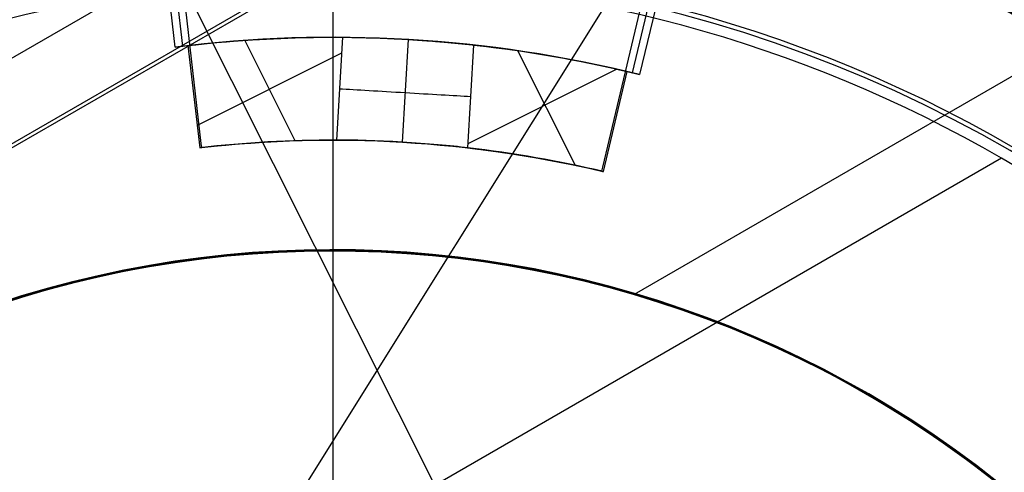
# Model space of a CAD drawing. Extents: x 16051 to 17254, y -2088 to -1046.
# Tile 21 of 62: x 16647 to 16663, y -1691 to -1683. Entities that reach past the tile are written whole.
import ezdxf

# ---------------------------------------------------------------- set-up
doc = ezdxf.new("R2010")
doc.units = 0
doc.layers.get('0').update_dxf_attribs({"linetype": 'CONTINUOUS'})
doc.layers.add('COLOR', color=7, linetype='CONTINUOUS')
doc.layers.add('LUZ', color=7, linetype='CONTINUOUS')

msp = doc.modelspace()

# ---------------------------------------------------------------- linework, layer by layer
for p, q in [((16671.34880936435, -1669.549117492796, 51.12500292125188), (16611.39754401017, -1704.161996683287, 51.12500292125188)), ((16672.00356566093, -1670.626914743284, 199.6250029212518), (16612.00356566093, -1705.267930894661, 199.6250029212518)), ((16671.94078467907, -1670.735654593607, 200.6250029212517), (16612.12912762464, -1705.267930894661, 200.6250029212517)), ((16664.49197248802, -1683.637375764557, 108.2592404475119), (16657.1280366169, -1687.88894612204, 108.2592404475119)), ((16663.37653208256, -1685.56937521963, 144.2250029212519), (16652.1978222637, -1692.023406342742, 144.2250029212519))]:
    msp.add_line(p, q)
at = {"extrusion": (0.1124755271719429, 0.1948133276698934, 0.9743700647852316)}
msp.add_lwpolyline([(-15309.47030365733, -6720.994009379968), (-15309.98085325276, -6720.685040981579), (-15310.48939906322, -6720.371376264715), (-15310.99588066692, -6720.053034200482), (-15311.50023783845, -6719.730034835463), (-15312.00241057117, -6719.402399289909), (-15312.50233909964, -6719.070149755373), (-15312.99996392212, -6718.733309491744), (-15313.49522582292, -6718.391902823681), (-15313.98806589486, -6718.045955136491), (-15314.47842556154, -6717.695492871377), (-15314.96624659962, -6717.340543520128), (-15315.45147116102, -6716.981135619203), (-15315.93404179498, -6716.617298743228), (-15316.41390147, -6716.24906349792), (-15316.89099359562, -6715.876461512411), (-15317.36526204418, -6715.499525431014), (-15317.83665117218, -6715.118288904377), (-15318.30510584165, -6714.732786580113), (-15318.7705714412, -6714.343054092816), (-15319.23299390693, -6713.949128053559), (-15319.69231974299, -6713.551046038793), (-15320.14849604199, -6713.148846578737), (-15320.6014705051, -6712.742569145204), (-15321.05119146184, -6712.332254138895), (-15321.49760788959, -6711.917942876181), (-15321.94066943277, -6711.499677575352), (-15322.38032642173, -6711.077501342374), (-15322.8165298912, -6710.651458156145), (-15323.24923159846, -6710.221592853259), (-15323.67838404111, -6709.787951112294), (-15324.10394047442, -6709.350579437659), (-15324.52585492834, -6708.909525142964), (-15324.94408222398, -6708.464836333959), (-15325.35857798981, -6708.016561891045), (-15325.76929867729, -6707.564751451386), (-15326.17620157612, -6707.10945539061), (-15326.579244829, -6706.65072480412), (-15326.9783874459, -6706.188611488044), (-15327.37358931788, -6705.723167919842), (-15327.76481123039, -6705.25444723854), (-15328.15201487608, -6704.782503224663), (-15328.53516286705, -6704.307390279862), (-15328.91421874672, -6703.829163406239), (-15329.28914700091, -6703.347878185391), (-15329.65991306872, -6702.863590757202), (-15330.02648335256, -6702.376357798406), (-15330.38882522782, -6701.886236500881), (-15330.74690705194, -6701.393284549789), (-15331.10069817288, -6700.897560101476), (-15331.4501689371, -6700.399121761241), (-15331.79529069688, -6699.898028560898), (-15332.13603581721, -6699.394339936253), (-15332.47237768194, -6698.888115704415), (-15332.80429069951, -6698.379416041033), (-15333.131750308, -6697.868301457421), (-15333.45473297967, -6697.354832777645), (-15333.77321622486, -6696.839071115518), (-15334.08717859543, -6696.321077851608), (-15334.39659968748, -6695.800914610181), (-15334.7014601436, -6695.278643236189), (-15335.00174165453, -6694.754325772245), (-15335.29742696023, -6694.228024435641), (-15335.58849985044, -6693.699801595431), (-15335.87494516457, -6693.16971974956), (-15336.15674879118, -6692.637841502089), (-15336.4338976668, -6692.10422954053), (-15336.70637977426, -6691.56894661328), (-15336.97418414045, -6691.032055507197), (-15337.23730083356, -6690.493619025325), (-15337.49572095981, -6689.953699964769), (-15337.74943665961, -6689.41236109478), (-15337.9984411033, -6688.869665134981), (-15338.24272848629, -6688.325674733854), (-15338.48229402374, -6687.780452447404), (-15338.71713394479, -6687.234060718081), (-15338.94724548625, -6686.686561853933), (-15339.1726268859, -6686.138018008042), (-15339.39327737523, -6685.588491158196), (-15339.60919717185, -6685.038043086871), (-15339.82038747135, -6684.486735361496), (-15340.02685043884, -6683.934629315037), (-15340.22858919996, -6683.381786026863), (-15340.42560783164, -6682.828266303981), (-15340.61791135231, -6682.274130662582), (-15340.80550571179, -6681.719439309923), (-15340.98839778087, -6681.164252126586), (-15341.16659534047, -6680.60862864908), (-15341.34010707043, -6680.05262805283), (-15341.50894253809, -6679.496309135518), (-15341.67311218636, -6678.939730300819), (-15341.83262732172, -6678.382949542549), (-15341.98750010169, -6677.826024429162), (-15342.13774352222, -6677.269012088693), (-15342.28337140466, -6676.711969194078), (-15342.42439838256, -6676.154951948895), (-15342.56083988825, -6675.598016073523), (-15342.69271213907, -6675.04121679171), (-15342.82003212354, -6674.484608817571), (-15342.9428175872, -6673.928246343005), (-15343.06108701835, -6673.37218302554), (-15343.17485963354, -6672.816471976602), (-15343.28415536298, -6672.261165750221), (-15343.38899483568, -6671.70631633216), (-15343.48939936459, -6671.15197512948), (-15343.58539093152, -6670.598192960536), (-15343.67699217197, -6670.045020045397), (-15343.76422635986, -6669.492505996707), (-15343.84711739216, -6668.940699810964), (-15343.92568977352, -6668.389649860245), (-15343.99996860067, -6667.839403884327), (-15344.06997954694, -6667.290008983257), (-15344.13574884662, -6666.741511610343), (-15344.19730327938, -6666.19395756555), (-15344.25467015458, -6665.64739198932), (-15344.30787729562, -6665.101859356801), (-15344.35695302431, -6664.5574034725), (-15344.4019261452, -6664.014067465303), (-15344.44282592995, -6663.471893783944), (-15344.4796821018, -6662.930924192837), (-15344.51252481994, -6662.391199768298), (-15344.54138466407, -6661.852760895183), (-15344.56629261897, -6661.315647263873), (-15344.58728005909, -6660.779897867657), (-15344.60437873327, -6660.245551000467), (-15344.61762074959, -6659.712644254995), (-15344.6270385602, -6659.181214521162), (-15344.63266494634, -6658.651297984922), (-15344.63453300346, -6658.122930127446), (-15344.6327337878, -6657.604389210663), (-15344.62731513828, -6657.08435597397), (-15344.61824576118, -6656.562863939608), (-15344.60549465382, -6656.039947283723), (-15344.58903111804, -6655.51564083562), (-15344.56882477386, -6654.989980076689), (-15344.54484557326, -6654.463001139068), (-15344.51706381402, -6653.934740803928), (-15344.48545015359, -6653.405236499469), (-15344.44997562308, -6652.874526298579), (-15344.41061164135, -6652.342648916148), (-15344.36733002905, -6651.809643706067), (-15344.32010302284, -6651.275550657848), (-15344.26890328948, -6650.740410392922), (-15344.21370394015, -6650.204264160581), (-15344.15447854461, -6649.667153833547), (-15344.09120114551, -6649.129121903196), (-15344.02384627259, -6648.590211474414), (-15343.952388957, -6648.050466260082), (-15343.87680474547, -6647.509930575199), (-15343.79706971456, -6646.968649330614), (-15343.71316048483, -6646.426668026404), (-15343.62505423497, -6645.884032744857), (-15343.53272871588, -6645.340790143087), (-15343.43616226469, -6644.796987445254), (-15343.33533381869, -6644.252672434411), (-15343.2302229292, -6643.707893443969), (-15343.1208097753, -6643.162699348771), (-15343.00707517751, -6642.617139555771), (-15342.8890006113, -6642.07126399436), (-15342.76656822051, -6641.525123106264), (-15342.63976083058, -6640.978767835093), (-15342.50856196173, -6640.432249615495), (-15342.37295584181, -6639.885620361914), (-15342.23292741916, -6639.338932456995), (-15342.08846237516, -6638.792238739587), (-15341.93954713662, -6638.245592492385), (-15341.78616888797, -6637.699047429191), (-15341.62831558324, -6637.15265768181), (-15341.46597595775, -6636.606477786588), (-15341.29913953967, -6636.060562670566), (-15341.12779666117, -6635.514967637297), (-15340.95193846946, -6634.969748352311), (-15340.77155693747, -6634.424960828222), (-15340.58664487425, -6633.880661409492), (-15340.39719593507, -6633.336906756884), (-15340.20320463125, -6632.793753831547), (-15340.00466633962, -6632.251259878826), (-15339.80157731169, -6631.709482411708), (-15339.59393468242, -6631.168479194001), (-15339.38173647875, -6630.628308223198), (-15339.16498162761, -6630.089027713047), (-15338.94366996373, -6629.55069607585), (-15338.71780223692, -6629.013371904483), (-15338.48738011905, -6628.477113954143), (-15338.25240621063, -6627.941981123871), (-15338.01288404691, -6627.40803243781), (-15337.76881810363, -6626.875327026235), (-15337.52021380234, -6626.343924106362), (-15337.26707751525, -6625.813882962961), (-15337.00941656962, -6625.285262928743), (-15336.74723925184, -6624.758123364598), (-15336.48055481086, -6624.232523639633), (-15336.20937346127, -6623.708523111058), (-15335.93370638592, -6623.186181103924), (-15335.65356573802, -6622.665556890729), (-15335.36896464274, -6622.146709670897), (-15335.07991719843, -6621.629698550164), (-15334.78643847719, -6621.114582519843), (-15334.48854452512, -6620.601420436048), (-15334.18625236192, -6620.090270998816), (-15333.87957998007, -6619.581192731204), (-15333.5685463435, -6619.074243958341), (-15333.25317138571, -6618.569482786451), (-15332.93347600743, -6618.066967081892), (-15332.60948207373, -6617.566754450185), (-15332.28121241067, -6617.068902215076), (-15331.94869080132, -6616.573467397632), (-15331.61194198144, -6616.080506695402), (-15331.2709916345, -6615.590076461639), (-15330.92586638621, -6615.102232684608), (-15330.57659379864, -6614.617030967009), (-15330.22320236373, -6614.134526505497), (-15329.86572149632, -6613.654774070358), (-15329.50418152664, -6613.1778279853), (-15329.13861369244, -6612.703742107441), (-15328.7690501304, -6612.232569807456), (-15328.39552386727, -6611.764363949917), (-15328.01806881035, -6611.299176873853), (-15327.63671973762, -6610.837060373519), (-15327.25151228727, -6610.378065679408), (-15326.86248294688, -6609.92224343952), (-15326.46966904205, -6609.469643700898), (-15326.0731087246, -6609.020315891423), (-15325.67284096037, -6608.574308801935), (-15325.26890551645, -6608.131670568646), (-15324.86134294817, -6607.69244865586), (-15324.45019458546, -6607.256689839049), (-15324.03550251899, -6606.824440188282), (-15323.61730958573, -6606.395745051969), (-15323.19565935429, -6605.970649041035), (-15322.77059610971, -6605.54919601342), (-15322.342164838, -6605.131429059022), (-15321.91041121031, -6604.717390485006), (-15321.47538156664, -6604.307121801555), (-15321.03712289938, -6603.900663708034), (-15320.59568283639, -6603.498056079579), (-15320.15110962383, -6603.099337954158), (-15319.7034521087, -6602.704547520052), (-15319.25275972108, -6602.313722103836), (-15318.79908245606, -6601.926898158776), (-15318.34247085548, -6601.54411125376), (-15317.88297598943, -6601.165396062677), (-15317.42064943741, -6600.790786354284), (-15316.95554326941, -6600.420314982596), (-15316.4877100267, -6600.054013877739), (-15316.01720270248, -6599.691914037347), (-15315.54407472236, -6599.334045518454), (-15315.06837992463, -6598.980437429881), (-15314.59017254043, -6598.63111792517), (-15314.10950717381, -6598.286114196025), (-15313.62643878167, -6597.945452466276), (-15313.14102265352, -6597.609157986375), (-15312.65331439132, -6597.277255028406), (-15312.16336988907, -6596.949766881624), (-15311.67124531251, -6596.626715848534), (-15311.17699707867, -6596.308123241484), (-15310.68068183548, -6595.994009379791)], dxfattribs=at)
at = {"extrusion": (0.1124755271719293, 0.1948133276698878, 0.9743700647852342)}
msp.add_lwpolyline([(-15308.55944587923, -6595.994009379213), (-15309.08051549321, -6596.298800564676), (-15309.59963515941, -6596.60845085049), (-15310.11674160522, -6596.922942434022), (-15310.6317717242, -6597.242256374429), (-15311.14466260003, -6597.566372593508), (-15311.6553515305, -6597.895269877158), (-15312.16377605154, -6598.228925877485), (-15312.66987396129, -6598.567317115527), (-15313.17358334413, -6598.91041898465), (-15313.67484259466, -6599.258205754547), (-15314.17359044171, -6599.610650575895), (-15314.66976597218, -6599.967725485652), (-15315.16330865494, -6600.329401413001), (-15315.65415836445, -6600.695648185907), (-15316.14225540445, -6601.066434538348), (-15316.62754053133, -6601.441728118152), (-15317.10995497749, -6601.821495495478), (-15317.58944047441, -6602.205702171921), (-15318.06593927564, -6602.594312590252), (-15318.53939417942, -6602.987290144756), (-15319.00974855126, -6603.384597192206), (-15319.47694634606, -6603.786195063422), (-15319.94093213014, -6604.192044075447), (-15320.40165110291, -6604.602103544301), (-15320.85904911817, -6605.016331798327), (-15321.31307270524, -6605.434686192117), (-15321.7636690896, -6605.857123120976), (-15322.21078621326, -6606.283598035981), (-15322.65437275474, -6606.714065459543), (-15323.09437814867, -6607.148479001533), (-15323.53075260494, -6607.586791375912), (-15323.96344712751, -6608.028954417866), (-15324.3924135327, -6608.474919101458), (-15324.81760446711, -6608.924635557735), (-15325.238973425, -6609.378053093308), (-15325.6564747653, -6609.835120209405), (-15326.070063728, -6610.295784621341), (-15326.47969645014, -6610.759993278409), (-15326.88532998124, -6611.22769238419), (-15327.28692229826, -6611.698827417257), (-15327.68443231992, -6612.173343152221), (-15328.07781992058, -6612.651183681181), (-15328.4670459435, -6613.132292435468), (-15328.85207221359, -6613.616612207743), (-15329.23286154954, -6614.104085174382), (-15329.60937777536, -6614.594652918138), (-15329.98158573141, -6615.08825645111), (-15330.34945128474, -6615.584836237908), (-15330.71294133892, -6616.084332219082), (-15331.07202384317, -6616.586683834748), (-15331.42666780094, -6617.091830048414), (-15331.77684327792, -6617.599709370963), (-15332.12252140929, -6618.11025988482), (-15332.46367440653, -6618.623419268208), (-15332.80027556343, -6619.139124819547), (-15333.13229926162, -6619.657313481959), (-15333.45972097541, -6620.177921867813), (-15333.78251727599, -6620.700886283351), (-15334.10066583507, -6621.226142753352), (-15334.41414542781, -6621.753627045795), (-15334.72293593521, -6622.283274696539), (-15335.02701834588, -6622.815021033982), (-15335.32637475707, -6623.348801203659), (-15335.62098837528, -6623.884550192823), (-15335.91084351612, -6624.422202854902), (-15336.19592560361, -6624.961693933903), (-15336.4762211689, -6625.502958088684), (-15336.75171784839, -6626.045929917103), (-15337.02240438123, -6626.590543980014), (-15337.28827060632, -6627.136734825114), (-15337.54930745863, -6627.684437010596), (-15337.80550696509, -6628.233585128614), (-15338.0568622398, -6628.784113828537), (-15338.30336747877, -6629.335957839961), (-15338.54501795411, -6629.889051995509), (-15338.78181000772, -6630.443331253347), (-15339.01374104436, -6630.998730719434), (-15339.24080952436, -6631.555185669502), (-15339.46301495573, -6632.112631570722), (-15339.68035788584, -6632.671004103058), (-15339.89283989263, -6633.230239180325), (-15340.10046357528, -6633.790272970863), (-15340.30323254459, -6634.351041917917), (-15340.50115141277, -6634.912482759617), (-15340.69422578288, -6635.474532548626), (-15340.88246223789, -6636.037128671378), (-15341.06586832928, -6636.600208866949), (-15341.2444525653, -6637.163711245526), (-15341.41822439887, -6637.727574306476), (-15341.58719421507, -6638.291736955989), (-15341.75137331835, -6638.856138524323), (-15341.91077391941, -6639.420718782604), (-15342.06540912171, -6639.9854179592), (-15342.21529290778, -6640.550176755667), (-15342.36044012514, -6641.114936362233), (-15342.50086647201, -6641.67963847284), (-15342.63658848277, -6642.24422529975), (-15342.76762351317, -6642.808639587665), (-15342.89398972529, -6643.372824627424), (-15343.01570607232, -6643.936724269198), (-15343.13279228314, -6644.500282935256), (-15343.24526884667, -6645.06344563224), (-15343.35315699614, -6645.626157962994), (-15343.4564786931, -6646.188366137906), (-15343.55525661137, -6646.750016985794), (-15343.64951412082, -6647.311057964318), (-15343.73927527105, -6647.871437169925), (-15343.82456477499, -6648.431103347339), (-15343.90540799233, -6648.990005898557), (-15343.98183091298, -6649.548094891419), (-15344.05386014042, -6650.105321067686), (-15344.12152287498, -6650.661635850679), (-15344.18484689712, -6651.216991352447), (-15344.24386055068, -6651.771340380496), (-15344.29859272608, -6652.324636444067), (-15344.34907284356, -6652.876833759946), (-15344.39533083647, -6653.427887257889), (-15344.43739713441, -6653.977752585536), (-15344.47530264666, -6654.526386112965), (-15344.50907874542, -6655.073744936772), (-15344.53875724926, -6655.61978688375), (-15344.56437040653, -6656.164470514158), (-15344.58595087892, -6656.707755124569), (-15344.60353172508, -6657.249600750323), (-15344.61714638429, -6657.789968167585), (-15344.62682866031, -6658.328818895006), (-15344.63261270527, -6658.866115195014), (-15344.63453300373, -6659.401820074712), (-15344.63278133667, -6659.913463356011), (-15344.62750615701, -6660.426560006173), (-15344.61867739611, -6660.941077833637), (-15344.60626526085, -6661.456984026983), (-15344.59024024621, -6661.974245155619), (-15344.57057314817, -6662.492827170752), (-15344.54723507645, -6663.012695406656), (-15344.52019746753, -6663.533814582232), (-15344.48943209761, -6664.056148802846), (-15344.45491109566, -6664.579661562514), (-15344.4166069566, -6665.104315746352), (-15344.37449255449, -6665.630073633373), (-15344.32854115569, -6666.156896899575), (-15344.27872643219, -6666.68474662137), (-15344.22502247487, -6667.213583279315), (-15344.16740380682, -6667.743366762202), (-15344.1058453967, -6668.274056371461), (-15344.04032267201, -6668.805610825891), (-15343.97081153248, -6669.337988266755), (-15343.89728836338, -6669.871146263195), (-15343.8197300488, -6670.405041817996), (-15343.73811398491, -6670.939631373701), (-15343.65241809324, -6671.474870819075), (-15343.56262083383, -6672.010715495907), (-15343.46870121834, -6672.547120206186), (-15343.37063882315, -6673.084039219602), (-15343.26841380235, -6673.621426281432), (-15343.16200690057, -6674.159234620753), (-15343.05139946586, -6674.697416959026), (-15342.93657346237, -6675.23592551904), (-15342.81751148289, -6675.774712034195), (-15342.69419676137, -6676.313727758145), (-15342.5666131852, -6676.852923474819), (-15342.43474530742, -6677.392249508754), (-15342.29857835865, -6677.9316557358), (-15342.15809825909, -6678.471091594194), (-15342.01329163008, -6679.010506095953), (-15341.86414580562, -6679.549847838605), (-15341.71064884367, -6680.089065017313), (-15341.55278953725, -6680.628105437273), (-15341.39055742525, -6681.166916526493), (-15341.22394280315, -6681.705445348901), (-15341.05293673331, -6682.243638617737), (-15340.87753105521, -6682.781442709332), (-15340.69771839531, -6683.318803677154), (-15340.51349217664, -6683.855667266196), (-15340.32484662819, -6684.391978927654), (-15340.13177679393, -6684.927683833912), (-15339.93427854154, -6685.462726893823), (-15339.73234857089, -6685.997052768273), (-15339.5259844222, -6686.530605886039), (-15339.31518448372, -6687.063330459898), (-15339.09994799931, -6687.595170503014), (-15338.88027507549, -6688.126069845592), (-15338.6561666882, -6688.655972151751), (-15338.42762468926, -6689.184820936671), (-15338.1946518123, -6689.712559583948), (-15337.95725167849, -6690.239131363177), (-15337.71542880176, -6690.76447944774), (-15337.46918859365, -6691.288546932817), (-15337.21853736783, -6691.811276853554), (-15336.9634823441, -6692.332612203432), (-15336.70403165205, -6692.852495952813), (-15336.44019433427, -6693.370871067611), (-15336.17198034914, -6693.88768052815), (-15335.89940057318, -6694.402867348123), (-15335.62246680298, -6694.916374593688), (-15335.34119175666, -6695.428145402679), (-15335.05558907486, -6695.938123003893), (-15334.76567332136, -6696.446250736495), (-15334.47145998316, -6696.952472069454), (-15334.17296547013, -6697.456730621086), (-15333.87020711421, -6697.958970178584), (-15333.56320316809, -6698.459134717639), (-15333.25197280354, -6698.957168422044), (-15332.93653610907, -6699.4530157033), (-15332.61691408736, -6699.946621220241), (-15332.29312865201, -6700.437929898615), (-15331.96520262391, -6700.926886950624), (-15331.63315972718, -6701.413437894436), (-15331.2970245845, -6701.897528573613), (-15330.95682271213, -6702.379105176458), (-15330.6125805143, -6702.85811425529), (-15330.26432527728, -6703.334502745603), (-15329.91208516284, -6703.808217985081), (-15329.55588920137, -6704.279207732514), (-15329.19576728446, -6704.747420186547), (-15328.83175015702, -6705.212804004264), (-15328.463869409, -6705.675308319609), (-15328.09215746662, -6706.134882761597), (-15327.71664758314, -6706.591477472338), (-15327.33737382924, -6707.045043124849), (-15326.95437108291, -6707.495530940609), (-15326.56767501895, -6707.942892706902), (-15326.17732209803, -6708.387080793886), (-15325.78334955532, -6708.828048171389), (-15325.38579538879, -6709.26574842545), (-15324.98469834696, -6709.700135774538), (-15324.58009791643, -6710.131165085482), (-15324.17203430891, -6710.558791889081), (-15323.76054844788, -6710.982972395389), (-15323.34568195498, -6711.403663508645), (-15322.92747713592, -6711.820822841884), (-15322.50597696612, -6712.23440873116), (-15322.08122507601, -6712.644380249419), (-15321.65326573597, -6713.050697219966), (-15321.222143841, -6713.453320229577), (-15320.78790489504, -6713.852210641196), (-15320.35059499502, -6714.247330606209), (-15319.91026081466, -6714.63864307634), (-15319.46694958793, -6715.026111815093), (-15319.02070909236, -6715.409701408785), (-15318.57158763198, -6715.789377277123), (-15318.11963402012, -6716.165105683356), (-15317.66489756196, -6716.53685374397), (-15317.20742803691, -6716.904589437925), (-15316.74727568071, -6717.268281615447), (-15316.28449116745, -6717.627900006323), (-15315.81912559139, -6717.983415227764), (-15315.35123044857, -6718.334798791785), (-15314.88085761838, -6718.682023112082), (-15314.40805934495, -6719.02506151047), (-15313.93288821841, -6719.363888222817), (-15313.45539715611, -6719.698478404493), (-15312.97563938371, -6720.028808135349), (-15312.49366841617, -6720.354854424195), (-15312.00953803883, -6720.676595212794), (-15311.52330228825, -6720.994009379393)], dxfattribs=at)
at = {"extrusion": (0.1124755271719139, 0.1948133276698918, 0.9743700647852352)}
msp.add_lwpolyline([(-15314.92049179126, -6595.994009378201), (-15315.39590661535, -6596.329127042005), (-15315.86907008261, -6596.668318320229), (-15316.3399330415, -6597.011559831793), (-15316.80844663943, -6597.358827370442), (-15317.27456233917, -6597.710095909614), (-15317.73823193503, -6598.065339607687), (-15318.19940756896, -6598.424531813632), (-15318.65804174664, -6598.787645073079), (-15319.11408735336, -6599.154651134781), (-15319.56749766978, -6599.525520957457), (-15320.0182263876, -6599.900224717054), (-15320.46622762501, -6600.278731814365), (-15320.91145594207, -6600.661010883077), (-15321.35386635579, -6601.047029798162), (-15321.7934143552, -6601.436755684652), (-15322.23005591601, -6601.830154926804), (-15322.66374751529, -6602.227193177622), (-15323.09444614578, -6602.627835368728), (-15323.52210933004, -6603.032045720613), (-15323.94669513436, -6603.439787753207), (-15324.36816218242, -6603.85102429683), (-15324.78646966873, -6604.265717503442), (-15325.20157737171, -6604.683828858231), (-15325.61344566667, -6605.10531919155), (-15326.02203553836, -6605.53014869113), (-15326.42730859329, -6605.958276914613), (-15326.82922707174, -6606.389662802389), (-15327.22775385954, -6606.82426469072), (-15327.62285249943, -6607.262040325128), (-15328.01448720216, -6607.70294687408), (-15328.40262285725, -6608.146940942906), (-15328.78722504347, -6608.593978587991), (-15329.16826003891, -6609.044015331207), (-15329.54569483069, -6609.497006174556), (-15329.91949712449, -6609.952905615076), (-15330.28963535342, -6610.411667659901), (-15330.65607868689, -6610.87324584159), (-15331.0187970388, -6611.337593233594), (-15331.37776107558, -6611.804662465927), (-15331.73294222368, -6612.274405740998), (-15332.08431267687, -6612.746774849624), (-15332.43184540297, -6613.221721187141), (-15332.77551415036, -6613.699195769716), (-15333.11529345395, -6614.179149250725), (-15333.45115864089, -6614.66153193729), (-15333.78308583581, -6615.146293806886), (-15334.11105196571, -6615.633384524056), (-15334.43503476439, -6616.122753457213), (-15334.75501277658, -6616.614349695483), (-15335.07096536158, -6617.108122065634), (-15335.38287269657, -6617.604019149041), (-15335.69071577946, -6618.101989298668), (-15335.99447643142, -6618.601980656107), (-15336.29413729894, -6619.103941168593), (-15336.58968185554, -6619.607818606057), (-15336.88109440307, -6620.113560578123), (-15337.16836007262, -6620.621114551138), (-15337.45146482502, -6621.130427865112), (-15337.73039545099, -6621.641447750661), (-15338.00513957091, -6622.15412134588), (-15338.27568563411, -6622.668395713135), (-15338.54202291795, -6623.184217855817), (-15338.80414152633, -6623.701534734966), (-15339.06203238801, -6624.220293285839), (-15339.31568725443, -6624.740440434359), (-15339.56509869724, -6625.261923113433), (-15339.81026010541, -6625.784688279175), (-15340.0511656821, -6626.308682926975), (-15340.28781044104, -6626.83385410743), (-15340.52019020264, -6627.360148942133), (-15340.74830158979, -6627.887514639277), (-15340.97214202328, -6628.415898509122), (-15341.1917097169, -6628.945247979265), (-15341.40700367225, -6629.475510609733), (-15341.6180236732, -6630.006634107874), (-15341.8247702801, -6630.538566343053), (-15342.02724482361, -6631.071255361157), (-15342.22544939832, -6631.604649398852), (-15342.41938685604, -6632.138696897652), (-15342.60906079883, -6632.673346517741), (-15342.79447557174, -6633.208547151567), (-15342.97563625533, -6633.744247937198), (-15343.15254865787, -6634.280398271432), (-15343.32521930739, -6634.816947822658), (-15343.49365544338, -6635.353846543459), (-15343.65786500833, -6635.891044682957), (-15343.81785663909, -6636.4284927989), (-15343.97363965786, -6636.966141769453), (-15344.12522406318, -6637.50394280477), (-15344.27262052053, -6638.041847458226), (-15344.41584035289, -6638.579807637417), (-15344.55489553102, -6639.117775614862), (-15344.68979866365, -6639.655704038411), (-15344.82056298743, -6640.19354594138), (-15344.94720235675, -6640.731254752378), (-15345.06973123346, -6641.268784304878), (-15345.18816467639, -6641.806088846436), (-15345.30251833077, -6642.343123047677), (-15345.41280841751, -6642.879842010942), (-15345.51905172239, -6643.416201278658), (-15345.62126558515, -6643.952156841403), (-15345.71946788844, -6644.487665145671), (-15345.81367704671, -6645.02268310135), (-15345.90391199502, -6645.557168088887), (-15345.99019217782, -6646.091077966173), (-15346.07253753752, -6646.624371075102), (-15346.15096850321, -6647.157006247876), (-15346.22550597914, -6647.688942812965), (-15346.2961713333, -6648.22014060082), (-15346.36298638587, -6648.750559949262), (-15346.4259733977, -6649.280161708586), (-15346.48515505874, -6649.808907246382), (-15346.54055447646, -6650.336758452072), (-15346.5921951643, -6650.863677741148), (-15346.64010103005, -6651.389628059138), (-15346.68429636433, -6651.914572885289), (-15346.724805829, -6652.438476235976), (-15346.76165444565, -6652.961302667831), (-15346.79486758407, -6653.483017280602), (-15346.82447095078, -6654.003585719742), (-15346.85049057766, -6654.522974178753), (-15346.87295281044, -6655.041149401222), (-15346.89188429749, -6655.558078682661), (-15346.90731197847, -6656.073729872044), (-15346.91926307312, -6656.588071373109), (-15346.92776507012, -6657.101072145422), (-15346.93284571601, -6657.612701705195), (-15346.9345330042, -6658.122930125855), (-15346.93278552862, -6658.642178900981), (-15346.92752331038, -6659.162878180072), (-15346.91871685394, -6659.68499640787), (-15346.90633692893, -6660.208501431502), (-15346.89035458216, -6660.733360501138), (-15346.87074114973, -6661.259540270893), (-15346.8474682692, -6661.787006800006), (-15346.82050789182, -6662.315725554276), (-15346.78983229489, -6662.845661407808), (-15346.75541409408, -6663.37677864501), (-15346.71722625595, -6663.909040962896), (-15346.67524211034, -6664.442411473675), (-15346.62943536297, -6664.976852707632), (-15346.57978010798, -6665.512326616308), (-15346.52625084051, -6666.048794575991), (-15346.46882246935, -6666.586217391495), (-15346.40747032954, -6667.124555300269), (-15346.342170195, -6667.663767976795), (-15346.27289829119, -6668.203814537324), (-15346.19963130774, -6668.744653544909), (-15346.12234641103, -6669.286243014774), (-15346.0410212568, -6669.828540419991), (-15345.95563400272, -6670.371502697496), (-15345.86616332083, -6670.915086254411), (-15345.7725884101, -6671.459246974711), (-15345.67488900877, -6672.003940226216), (-15345.5730454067, -6672.549120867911), (-15345.46703845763, -6673.094743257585), (-15345.35684959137, -6673.640761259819), (-15345.24246082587, -6674.187128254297), (-15345.12385477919, -6674.733797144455), (-15345.0010146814, -6675.280720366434), (-15344.87392438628, -6675.827849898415), (-15344.74256838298, -6676.375137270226), (-15344.60693180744, -6676.922533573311), (-15344.46700045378, -6677.469989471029), (-15344.3227607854, -6678.017455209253), (-15344.17419994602, -6678.564880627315), (-15344.02130577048, -6679.112215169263), (-15343.86406679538, -6679.659407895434), (-15343.70247226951, -6680.206407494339), (-15343.53651216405, -6680.753162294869), (-15343.36617718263, -6681.299620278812), (-15343.19145877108, -6681.845729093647), (-15343.01234912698, -6682.391436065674), (-15342.82884120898, -6682.936688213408), (-15342.64092874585, -6683.481432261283), (-15342.44860624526, -6684.025614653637), (-15342.25186900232, -6684.569181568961), (-15342.05071310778, -6685.112078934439), (-15341.845135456, -6685.65425244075), (-15341.63513375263, -6686.195647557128), (-15341.42070652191, -6686.736209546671), (-15341.20185311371, -6687.275883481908), (-15340.97857371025, -6687.814614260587), (-15340.75086933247, -6688.352346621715), (-15340.51874184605, -6688.8890251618), (-15340.28219396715, -6689.424594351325), (-15340.04122926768, -6689.958998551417), (-15339.79585218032, -6690.492182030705), (-15339.54606800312, -6691.024088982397), (-15339.29188290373, -6691.554663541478), (-15339.03330392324, -6692.083849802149), (-15338.77033897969, -6692.611591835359), (-15338.50299687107, -6693.137833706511), (-15338.23128727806, -6693.662519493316), (-15337.95522076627, -6694.185593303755), (-15337.6748087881, -6694.70699929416), (-15337.39006368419, -6695.226681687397), (-15337.10099868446, -6695.744584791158), (-15336.80762790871, -6696.260653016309), (-15336.50996636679, -6696.774830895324), (-15336.20802995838, -6697.287063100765), (-15335.90183547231, -6697.797294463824), (-15335.59140058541, -6698.305469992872), (-15335.276743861, -6698.81153489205), (-15334.95788474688, -6699.315434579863), (-15334.63484357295, -6699.817114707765), (-15334.30764154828, -6700.316521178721), (-15333.97630075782, -6700.813600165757), (-15333.64084415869, -6701.30829813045), (-15333.30129557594, -6701.800561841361), (-15332.95767969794, -6702.290338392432), (-15332.6100220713, -6702.777575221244), (-15332.25834909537, -6703.262220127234), (-15331.9026880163, -6703.744221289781), (-15331.54306692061, -6704.223527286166), (-15331.17951472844, -6704.700087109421), (-15330.81206118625, -6705.173850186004), (-15330.44073685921, -6705.644766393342), (-15330.06557312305, -6706.112786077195), (-15329.68660215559, -6706.577860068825), (-15329.30385692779, -6707.039939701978), (-15328.91737119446, -6707.498976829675), (-15328.52717948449, -6707.954923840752), (-15328.13331709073, -6708.407733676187), (-15327.73582005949, -6708.857359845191), (-15327.33472517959, -6709.303756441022), (-15326.93006997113, -6709.746878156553), (-15326.52189267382, -6710.18668029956), (-15326.11023223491, -6710.623118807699), (-15325.69512829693, -6711.056150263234), (-15325.27662118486, -6711.485731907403), (-15324.85475189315, -6711.911821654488), (-15324.4295620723, -6712.334378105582), (-15324.00109401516, -6712.753360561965), (-15323.56939064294, -6713.168729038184), (-15323.13449549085, -6713.580444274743), (-15322.69645269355, -6713.988467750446), (-15322.25530697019, -6714.392761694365), (-15321.81110360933, -6714.793289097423), (-15321.36388845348, -6715.190013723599), (-15320.91370788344, -6715.582900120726), (-15320.4606088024, -6715.971913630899), (-15320.00463861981, -6716.357020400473), (-15319.54584523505, -6716.738187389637), (-15319.0842770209, -6717.115382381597), (-15318.61998280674, -6717.488573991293), (-15318.15301186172, -6717.857731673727), (-15317.68341387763, -6718.222825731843), (-15317.21123895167, -6718.583827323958), (-15316.73653756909, -6718.940708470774), (-15316.25936058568, -6719.293442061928), (-15315.77975921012, -6719.642001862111), (-15315.2977849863, -6719.986362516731), (-15314.81348977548, -6720.326499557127), (-15314.32692573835, -6720.662389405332), (-15313.83814531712, -6720.994009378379)], dxfattribs=at)
at = {"extrusion": (0.1124755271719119, 0.1948133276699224, 0.9743700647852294)}
msp.add_lwpolyline([(-15315.67810926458, -6720.994009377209), (-15316.14404000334, -6720.656685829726), (-15316.60769940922, -6720.315426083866), (-15317.06904060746, -6719.970253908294), (-15317.52801703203, -6719.62119384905), (-15317.98458244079, -6719.268271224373), (-15318.43869093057, -6718.911512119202), (-15318.89029695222, -6718.550943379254), (-15319.33935532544, -6718.18659260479), (-15319.78582125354, -6717.818488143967), (-15320.22965033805, -6717.446659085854), (-15320.67079859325, -6717.071135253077), (-15321.10922246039, -6716.691947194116), (-15321.54487882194, -6716.309126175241), (-15321.97772501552, -6715.922704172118), (-15322.40771884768, -6715.532713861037), (-15322.83481860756, -6715.139188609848), (-15323.25898308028, -6714.742162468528), (-15323.68017156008, -6714.341670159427), (-15324.09834386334, -6713.937747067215), (-15324.51346034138, -6713.530429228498), (-15324.92548189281, -6713.119753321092), (-15325.33436997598, -6712.705756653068), (-15325.74008662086, -6712.288477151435), (-15326.14259444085, -6711.86795335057), (-15326.54185664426, -6711.444224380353), (-15326.93783704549, -6711.017329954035), (-15327.33050007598, -6710.587310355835), (-15327.71981079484, -6710.154206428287), (-15328.10573489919, -6709.718059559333), (-15328.48823873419, -6709.278911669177), (-15328.86728930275, -6708.836805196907), (-15329.242854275, -6708.3917830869), (-15329.61490199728, -6707.943888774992), (-15329.98340150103, -6707.493166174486), (-15330.34832251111, -6707.039659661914), (-15330.70963545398, -6706.583414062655), (-15331.06731146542, -6706.124474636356), (-15331.42132239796, -6705.662887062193), (-15331.77164082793, -6705.198697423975), (-15332.11824006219, -6704.731952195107), (-15332.46109414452, -6704.262698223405), (-15332.80017786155, -6703.790982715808), (-15333.13546674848, -6703.316853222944), (-15333.46693709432, -6702.840357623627), (-15333.79456594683, -6702.361544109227), (-15334.11833111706, -6701.880461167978), (-15334.43821118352, -6701.397157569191), (-15334.75418549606, -6700.911682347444), (-15335.06623417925, -6700.424084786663), (-15335.3743381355, -6699.934414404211), (-15335.67847904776, -6699.442720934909), (-15335.97863938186, -6698.949054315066), (-15336.27480238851, -6698.453464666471), (-15336.56695210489, -6697.956002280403), (-15336.85507335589, -6697.456717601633), (-15337.13915175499, -6696.955661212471), (-15337.41917370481, -6696.452883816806), (-15337.69512639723, -6695.948436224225), (-15337.9669978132, -6695.442369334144), (-15338.23477672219, -6694.934734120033), (-15338.4984526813, -6694.425581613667), (-15338.75801603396, -6693.9149628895), (-15339.01345790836, -6693.402929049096), (-15339.26477021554, -6692.889531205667), (-15339.51194564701, -6692.374820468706), (-15339.75497767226, -6691.858847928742), (-15339.99386053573, -6691.341664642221), (-15340.22858925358, -6690.823321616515), (-15340.4591596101, -6690.303869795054), (-15340.68556815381, -6689.783360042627), (-15340.90781219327, -6689.261843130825), (-15341.12588979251, -6688.739369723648), (-15341.33979976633, -6688.215990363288), (-15341.54954167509, -6687.691755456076), (-15341.7551158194, -6687.166715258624), (-15341.95652323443, -6686.640919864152), (-15342.15376568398, -6686.114419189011), (-15342.34684565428, -6685.587262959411), (-15342.53576634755, -6685.059500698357), (-15342.72053167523, -6684.5311817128), (-15342.9011462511, -6684.002355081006), (-15343.07761538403, -6683.473069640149), (-15343.24994507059, -6682.943373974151), (-15343.41814198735, -6682.413316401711), (-15343.58221348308, -6681.882944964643), (-15343.74216757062, -6681.352307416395), (-15343.89801291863, -6680.821451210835), (-15344.04975884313, -6680.290423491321), (-15344.19741529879, -6679.759271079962), (-15344.34099287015, -6679.228040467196), (-15344.48050276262, -6678.696777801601), (-15344.61595679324, -6678.165528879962), (-15344.7473673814, -6677.634339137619), (-15344.8747475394, -6677.103253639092), (-15344.99811086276, -6676.572317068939), (-15345.11747152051, -6676.04157372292), (-15345.23284424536, -6675.511067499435), (-15345.34424432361, -6674.980841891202), (-15345.45168758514, -6674.450939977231), (-15345.55519039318, -6673.921404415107), (-15345.654769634, -6673.392277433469), (-15345.75044270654, -6672.863600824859), (-15345.84222751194, -6672.335415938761), (-15345.93014244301, -6671.807763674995), (-15346.01420637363, -6671.280684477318), (-15346.09443864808, -6670.754218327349), (-15346.17085907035, -6670.228404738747), (-15346.24348789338, -6669.703282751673), (-15346.31234580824, -6669.1788909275), (-15346.37745393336, -6668.655267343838), (-15346.43883380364, -6668.132449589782), (-15346.49650735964, -6667.610474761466), (-15346.55049693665, -6667.089379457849), (-15346.60082525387, -6666.569199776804), (-15346.6475154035, -6666.049971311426), (-15346.69059083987, -6665.531729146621), (-15346.73007536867, -6665.014507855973), (-15346.76599313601, -6664.498341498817), (-15346.7983686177, -6663.983263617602), (-15346.82722660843, -6663.469307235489), (-15346.85259221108, -6662.956504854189), (-15346.87449082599, -6662.444888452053), (-15346.89294814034, -6661.934489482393), (-15346.90799011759, -6661.425338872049), (-15346.91964298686, -6660.917467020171), (-15346.92793323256, -6660.410903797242), (-15346.93288758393, -6659.905678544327), (-15346.93453300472, -6659.401820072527), (-15346.93274021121, -6658.875881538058), (-15346.92734126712, -6658.348455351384), (-15346.91830552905, -6657.819574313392), (-15346.905602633, -6657.28927185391), (-15346.88920250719, -6656.757582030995), (-15346.86907538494, -6656.224539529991), (-15346.84519181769, -6655.69017966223), (-15346.81752268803, -6655.154538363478), (-15346.78603922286, -6654.617652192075), (-15346.75071300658, -6654.079558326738), (-15346.71151599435, -6653.540294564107), (-15346.66842052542, -6652.999899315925), (-15346.62139933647, -6652.45841160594), (-15346.57042557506, -6651.915871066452), (-15346.51547281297, -6651.372317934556), (-15346.45651505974, -6650.827793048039), (-15346.39352677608, -6650.282337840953), (-15346.32648288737, -6649.735994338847), (-15346.25535879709, -6649.188805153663), (-15346.18013040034, -6648.640813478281), (-15346.10077409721, -6648.092063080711), (-15346.01726680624, -6647.542598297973), (-15345.92958597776, -6646.992464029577), (-15345.83770960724, -6646.441705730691), (-15345.74161624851, -6645.890369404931), (-15345.64128502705, -6645.33850159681), (-15345.53669565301, -6644.786149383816), (-15345.42782843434, -6644.233360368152), (-15345.31466428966, -6643.680182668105), (-15345.19718476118, -6643.126664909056), (-15345.07537202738, -6642.572856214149), (-15344.9492089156, -6642.018806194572), (-15344.81867891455, -6641.464564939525), (-15344.68376618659, -6640.910183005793), (-15344.54445557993, -6640.35571140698), (-15344.40073264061, -6639.801201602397), (-15344.25258362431, -6639.2467054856), (-15344.09999550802, -6638.692275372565), (-15343.94295600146, -6638.137963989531), (-15343.78145355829, -6637.583824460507), (-15343.61547738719, -6637.029910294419), (-15343.44501746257, -6636.47627537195), (-15343.27006453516, -6635.922973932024), (-15343.09061014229, -6635.37006055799), (-15342.90664661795, -6634.817590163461), (-15342.71816710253, -6634.265617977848), (-15342.52516555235, -6633.714199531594), (-15342.32763674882, -6633.163390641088), (-15342.12557630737, -6632.613247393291), (-15341.91898068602, -6632.063826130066), (-15341.70784719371, -6631.515183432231), (-15341.49217399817, -6630.967376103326), (-15341.27196013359, -6630.420461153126), (-15341.04720550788, -6629.87449578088), (-15340.81791090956, -6629.329537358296), (-15340.58407801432, -6628.785643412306), (-15340.34570939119, -6628.242871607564), (-15340.10280850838, -6627.701279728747), (-15339.85537973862, -6627.160925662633), (-15339.60342836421, -6626.621867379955), (-15339.34696058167, -6626.084162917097), (-15339.08598350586, -6625.547870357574), (-15338.82050517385, -6625.013047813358), (-15338.55053454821, -6624.479753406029), (-15338.27608151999, -6623.948045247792), (-15337.99715691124, -6623.417981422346), (-15337.71377247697, -6622.889619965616), (-15337.42594090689, -6622.363018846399), (-15337.13367582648, -6621.838235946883), (-15336.83699179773, -6621.315329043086), (-15336.5359043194, -6620.794355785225), (-15336.23042982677, -6620.275373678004), (-15335.920585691, -6619.758440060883), (-15335.60639021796, -6619.243612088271), (-15335.28786264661, -6618.730946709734), (-15334.96502314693, -6618.220500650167), (-15334.63789281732, -6617.712330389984), (-15334.30649368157, -6617.206492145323), (-15333.97084868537, -6616.70304184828), (-15333.63098169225, -6616.202035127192), (-15333.28691747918, -6615.703527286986), (-15332.93868173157, -6615.207573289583), (-15332.58630103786, -6614.714227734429), (-15332.22980288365, -6614.223544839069), (-15331.86921564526, -6613.735578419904), (-15331.50456858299, -6613.250381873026), (-15331.13589183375, -6612.768008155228), (-15330.76321640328, -6612.288509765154), (-15330.386574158, -6611.811938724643), (-15330.00599781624, -6611.338346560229), (-15329.62152093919, -6610.867784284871), (-15329.23317792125, -6610.400302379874), (-15328.84100398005, -6609.93595077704), (-15328.44503514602, -6609.474778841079), (-15328.04530825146, -6609.016835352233), (-15327.6418609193, -6608.562168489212), (-15327.23473155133, -6608.11082581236), (-15326.82395931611, -6607.662854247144), (-15326.40958413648, -6607.21830006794), (-15325.9916466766, -6606.77720888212), (-15325.5701883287, -6606.339625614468), (-15325.14525119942, -6605.905594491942), (-15324.71687809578, -6605.47515902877), (-15324.28511251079, -6605.048362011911), (-15323.84999860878, -6604.625245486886), (-15323.41158121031, -6604.205850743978), (-15322.96990577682, -6603.790218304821), (-15322.52501839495, -6603.378387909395), (-15322.07696576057, -6602.970398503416), (-15321.6257951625, -6602.566288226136), (-15321.17155446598, -6602.166094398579), (-15320.71429209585, -6601.76985351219), (-15320.25405701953, -6601.377601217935), (-15319.79089872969, -6600.98937231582), (-15319.32486722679, -6600.605200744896), (-15318.85601300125, -6600.225119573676), (-15318.38438701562, -6599.849160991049), (-15317.9100406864, -6599.477356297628), (-15317.43302586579, -6599.109735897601), (-15316.9533948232, -6598.746329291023), (-15316.47120022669, -6598.387165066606), (-15315.98649512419, -6598.032270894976), (-15315.49933292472, -6597.681673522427), (-15315.0097673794, -6597.33539876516), (-15314.51785256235, -6596.993471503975), (-15314.02364285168, -6596.65591567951), (-15313.52719291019, -6596.322754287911), (-15313.02855766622, -6595.994009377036)], dxfattribs=at)
at = {"extrusion": (0, 0, -1)}
for centre, radius, start, end in [((-16652.00356566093, -1705.267930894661, -89.37470231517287), 70.9424557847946, 329.9999999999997, 149.9999999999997), ((-16652.00356566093, -1705.267930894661, -46.50000292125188), 70.9424557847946, 329.9999999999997, 149.9999999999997), ((-16652.00356566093, -1705.267930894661, -259.6250029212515), 65.00000000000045, 330.0000000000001, 149.9999999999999), ((-16652.00356566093, -1705.267930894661, -259.6250029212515), 64, 329.9999999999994, 149.9999999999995), ((-16652.00356566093, -1705.267930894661, -88.12500292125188), 52.0912327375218, 329.9999999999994, 149.9999999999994), ((-16652.00356566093, -1705.267930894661, -62.12500292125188), 47.0345567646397, 330.0000000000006, 150.0000000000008), ((-16652.00356566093, -1705.267930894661, -199.6250029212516), 39.9999999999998, 330.0000000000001, 150.0000000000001), ((-16652.00356566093, -1705.267930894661, -89.37470231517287), 70.94245578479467, 149.9999999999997, 329.9999999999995), ((-16652.00356566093, -1705.267930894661, -46.50000292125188), 70.94245578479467, 149.9999999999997, 329.9999999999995), ((-16652.00356566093, -1705.267930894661, -259.6250029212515), 65.00000000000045, 150.0000000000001, 329.9999999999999), ((-16652.00356566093, -1705.267930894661, -259.6250029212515), 64, 149.9999999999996, 329.9999999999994), ((-16652.00356566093, -1705.267930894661, -88.12500292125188), 52.09123273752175, 149.9999999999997, 329.9999999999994), ((-16652.00356566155, -1705.267930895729, -218.0844421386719), 24.99999999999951, 92.68363884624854, 236.5601872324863), ((-16652.00356566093, -1705.267930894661, -62.12500292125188), 47.0345567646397, 150.0000000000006, 330.0000000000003), ((-16652.00356566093, -1705.267930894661, -43.50000292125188), 18.1379313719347, 330.0000000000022, 150.0000000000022), ((-16652.00356566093, -1705.267930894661, -108.2592404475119), 18.1187558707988, 329.9999999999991, 149.9999999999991), ((-16652.00356566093, -1705.267930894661, -199.6250029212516), 39.9999999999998, 150.0000000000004, 330.0000000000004), ((-16652.00356566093, -1705.267930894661, -51.12500292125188), 18.1379313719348, 330.0000000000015, 150.0000000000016), ((-16652.00356566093, -1705.267930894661, -199.6250029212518), 13.2459490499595, 330.0000000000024, 150.0000000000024)]:
    msp.add_arc(centre, radius, start, end, dxfattribs=at)
for centre, radius, start, end in [((16652.00356566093, -1705.267930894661, 89.37470231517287), 73.2424557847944, 30.0000000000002, 210.0000000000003), ((16652.00356566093, -1705.267930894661, 68.68735261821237), 73.24245578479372, 91.17126672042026, 191.5820307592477), ((16652.00356566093, -1705.267930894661, 46.50000292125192), 71.7424557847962, 52.49999999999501, 187.5000000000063), ((16652.00356570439, -1705.267930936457, 88.63012703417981), 71.44457953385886, 30.0000000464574, 209.9999999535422), ((16652.00356566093, -1705.267930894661, 89.05580518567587), 71.21139006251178, 29.99999999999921, 209.9999999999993), ((16652.00356566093, -1705.267930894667, 88.1250029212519), 70.93945536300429, 75.00000000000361, 164.9999999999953), ((16652.00356566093, -1705.267930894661, 67.93735261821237), 70.94245578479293, 93.83645893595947, 193.7167436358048), ((16652.00356566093, -1705.267930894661, 245.6831232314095), 64.99999999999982, 29.99999999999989, 209.9999999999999), ((16652.00356566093, -1705.267930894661, 245.6831232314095), 63.99999999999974, 30.00000000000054, 210.0000000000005), ((16652.00356566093, -1705.267930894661, 211.3914713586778), 58.01326896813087, 30.00000000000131, 209.9999999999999), ((16652.00356566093, -1705.267930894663, 212.0545527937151), 57.26209357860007, 30.000000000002, 209.9999999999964), ((16652.00356566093, -1705.267930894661, 67.12500292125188), 53.58193971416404, 30.00000000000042, 210.0000000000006), ((16652.00356566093, -1705.267930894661, 65.62055118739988), 53.58193971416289, 29.99999999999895, 209.9999999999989), ((16652.00356566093, -1705.267930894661, 67.12500292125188), 52.09123273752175, 30.00000000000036, 210.0000000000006), ((16652.00356566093, -1705.267930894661, 77.62500292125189), 52.09123273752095, 29.99999999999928, 209.9999999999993), ((16652.00356566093, -1705.267930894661, 105.1250029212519), 43.8181587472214, 29.99999999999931, 209.9999999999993), ((16652.00356566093, -1705.267930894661, 52.53957701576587), 42.50584972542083, 29.99999999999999, 210.0000000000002), ((16652.00356566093, -1705.267930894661, 200.6250029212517), 39.87443803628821, 29.99999999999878, 209.999999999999), ((16652.00356566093, -1705.267930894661, 89.37470231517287), 73.2424557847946, 210.0000000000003, 30.00000000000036), ((16652.00356564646, -1705.267930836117, 88.63012703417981), 71.4445795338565, 210.0000000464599, 29.99999995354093), ((16652.00356566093, -1705.267930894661, 89.05580518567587), 71.21139006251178, 209.9999999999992, 29.99999999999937), ((16652.00356566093, -1705.267930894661, 245.6831232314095), 65.00000000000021, 209.9999999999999, 29.99999999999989), ((16652.00356566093, -1705.267930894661, 245.6831232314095), 64.00000000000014, 210.0000000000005, 30.00000000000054), ((16652.00356566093, -1705.267930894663, 211.3914713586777), 58.01326896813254, 209.999999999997, 30.00000000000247), ((16652.00356566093, -1705.267930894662, 212.0545527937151), 57.26209357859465, 209.9999999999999, 30.00000000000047), ((16652.00356566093, -1705.267930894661, 67.12500292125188), 53.5819397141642, 210.0000000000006, 30.00000000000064), ((16652.00356566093, -1705.267930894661, 65.62055118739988), 53.5819397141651, 210.0000000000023, 30.00000000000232), ((16652.00356566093, -1705.267930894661, 67.12500292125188), 52.0912327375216, 210.0000000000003, 30.00000000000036), ((16652.00356566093, -1705.267930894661, 77.62500292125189), 52.09123273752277, 210.0000000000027, 30.00000000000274), ((16652.00356566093, -1705.267930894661, 108.2592404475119), 24.9768136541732, 29.99999999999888, 209.9999999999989), ((16652.00356566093, -1705.267930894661, 125.2198510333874), 24.97681365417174, 29.99999999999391, 209.9999999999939), ((16652.00356566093, -1705.267930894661, 144.2327851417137), 22.92449013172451, 29.99999999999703, 209.999999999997), ((16652.00356566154, -1705.267930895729, 212.0844421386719), 23, 303.7393352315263, 84.0586701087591), ((16652.00356566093, -1705.267930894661, 144.2250029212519), 22.7459328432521, 30.00000000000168, 210.0000000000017), ((16652.00356566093, -1705.267930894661, 105.1250029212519), 43.8181587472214, 209.9999999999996, 29.99999999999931), ((16652.00356566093, -1705.267930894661, 52.53957701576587), 42.50584972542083, 210, 30.00000000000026), ((16652.00356566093, -1705.267930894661, 200.6250029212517), 39.8744380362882, 209.999999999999, 29.99999999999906), ((16652.00356566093, -1705.267930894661, 47.31250292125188), 18.13793137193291, 29.99999999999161, 209.9999999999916), ((16652.00356566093, -1705.267930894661, 105.1250029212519), 18.1187558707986, 30.00000000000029, 210.0000000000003), ((16652.00356566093, -1705.267930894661, 106.6921216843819), 18.11875587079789, 29.99999999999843, 209.9999999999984)]:
    msp.add_arc(centre, radius, start, end)
at = {"layer": 'COLOR'}
for p, q in [((16652.00357279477, -1632.267941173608, 43.50000292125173), (16652.00357279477, -1778.267954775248, 43.50000292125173)), ((16648.33462946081, -1674.052489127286, 35.43637830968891), (16649.45000034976, -1683.665287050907, 35.43637830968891)), ((16649.32460991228, -1683.680528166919, 28.2000005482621), (16648.22424566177, -1674.197064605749, 28.2000005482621)), ((16657.09909386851, -1684.117258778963, 35.43643525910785), (16659.33875883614, -1674.702703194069, 35.43643525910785)), ((16659.43134925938, -1674.859273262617, 28.2000005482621), (16657.22181785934, -1684.147160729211, 28.2000005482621)), ((16649.76895579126, -1685.318538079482, 42.67106117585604), (16649.4049876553, -1682.18168721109, 42.6710611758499)), ((16657.31851106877, -1682.649283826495, 42.67106117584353), (16656.58766301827, -1685.721444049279, 42.67106099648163)), ((16651.36629349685, -1685.27432122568, 40.60000054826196), (16650.51004468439, -1683.565804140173, 40.60000054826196)), ((16652.16896443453, -1683.514474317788, 40.60000054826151), (16652.06558922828, -1685.263978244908, 40.60000054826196)), ((16653.28677168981, -1683.551314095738, 40.10000054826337), (16653.18354720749, -1685.298267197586, 40.10000054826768)), ((16649.32460991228, -1683.680528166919, 28.2000005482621), (16649.53952620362, -1683.654857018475, 40.60000054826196)), ((16649.53952620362, -1683.654857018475, 40.60000054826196), (16649.741225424, -1685.393197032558, 40.60000054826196)), ((16652.15312362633, -1683.782561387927, 40.60000054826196), (16649.69715824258, -1685.013405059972, 40.60000054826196)), ((16654.29781571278, -1685.394996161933, 40.60000054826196), (16654.40118673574, -1683.645563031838, 40.60000054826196)), ((16656.12903737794, -1685.692310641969, 40.60000054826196), (16655.15147334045, -1683.741727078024, 40.60000054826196)), ((16656.8344386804, -1684.055335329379, 40.60000054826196), (16654.30198034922, -1685.324514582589, 40.60000054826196)), ((16656.60640821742, -1685.798848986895, 40.60000054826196), (16657.01142024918, -1684.096358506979, 40.60000054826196)), ((16657.01142024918, -1684.096358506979, 40.60000054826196), (16657.22181785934, -1684.147160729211, 28.2000005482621)), ((16649.77591343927, -1685.389264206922, 42.60000054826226), (16649.76895579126, -1685.318538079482, 42.67106117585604)), ((16656.58766301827, -1685.721444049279, 42.67106099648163), (16656.57242473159, -1685.790858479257, 42.60000054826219))]:
    msp.add_line(p, q, dxfattribs=at)
at = {"layer": 'COLOR', "extrusion": (0, 0, -1)}
for centre, radius, start, end in [((-16652.00357279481, -1705.267947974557, 10.54089386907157), 152.392098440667, 333.3815781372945, 153.3815781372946), ((-16652.00357279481, -1705.267947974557, -18.68835025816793), 83.81579491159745, 333.3815781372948, 153.3815781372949), ((-16652.00357279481, -1705.267947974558, -33.3991820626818), 73.00000000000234, 63.38157813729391, 243.3815781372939), ((-16652.00357279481, -1705.267947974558, -43.50000292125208), 75.00000000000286, 63.38157813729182, 243.3815781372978), ((-16652.00357279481, -1705.267947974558, -32.97295255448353), 75.00000000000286, 63.38157813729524, 243.3815781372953), ((-16652.00357279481, -1705.267947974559, -43.50000292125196), 73.00000000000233, 63.3815781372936, 243.3815781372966), ((-16652.00357279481, -1705.267947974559, -43.50000292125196), 73.00000000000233, 63.3815781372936, 243.3815781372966), ((-16652.00357279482, -1705.267947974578, -26.2000005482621), 61.09154780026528, 333.3815781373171, 153.3815781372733), ((-16652.00357279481, -1705.267947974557, 10.54089386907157), 152.3920984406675, 153.3815781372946, 333.3815781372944), ((-16652.01167515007, -1705.263905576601, -28.2000005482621), 59.50000000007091, 333.3815781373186, 153.3815781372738), ((-16652.01167515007, -1705.263905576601, -26.2000005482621), 59.50000000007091, 333.3815781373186, 153.3815781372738), ((-16652.01167515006, -1705.263905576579, -27.2000005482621), 59.5000000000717, 333.3815781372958, 153.3815781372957), ((-16652.00357279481, -1705.267947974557, -43.50000292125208), 75.0000000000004, 243.3815781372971, 63.38157813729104), ((-16652.00357279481, -1705.267947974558, -32.97295255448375), 74.99999999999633, 243.3815781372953, 63.38157813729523), ((-16652.00357279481, -1705.267947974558, -33.39918206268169), 72.99999999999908, 243.3815781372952, 63.38157813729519), ((-16652.0035727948, -1705.267947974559, -43.50000292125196), 73.00000000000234, 243.3815781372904, 63.38157813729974), ((-16652.0035727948, -1705.267947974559, -43.50000292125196), 73.00000000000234, 243.3815781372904, 63.38157813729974), ((-16652.01167515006, -1705.263905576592, -38.60000054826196), 35.0000000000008, 333.3815781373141, 153.3815781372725), ((-16652.00357279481, -1705.267947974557, -18.68835025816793), 83.81579491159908, 153.3815781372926, 333.3815781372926), ((-16652.01167515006, -1705.263905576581, -38.60000054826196), 32.50000000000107, 336.0269384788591, 90.73621779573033), ((-16652.01167515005, -1705.263905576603, -38.60000054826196), 32.50000000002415, 96.02693847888, 153.3815781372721), ((-16652.00357279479, -1705.267947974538, -26.2000005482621), 61.09154780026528, 153.381578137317, 333.3815781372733), ((-16652.01167515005, -1705.263905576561, -28.2000005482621), 59.50000000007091, 153.3815781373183, 333.3815781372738), ((-16652.01167515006, -1705.263905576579, -27.2000005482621), 59.50000000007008, 153.3815781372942, 333.3815781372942), ((-16652.01167515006, -1705.263905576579, -34.40000054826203), 21.74999999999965, 83.18845471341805, 103.5747015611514), ((-16652.01167515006, -1705.263905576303, -40.60000054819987), 21.74999999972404, 83.473541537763, 90.41434899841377), ((-16652.01167515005, -1705.263905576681, -40.60000054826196), 21.75000000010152, 96.30739521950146, 103.289614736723), ((-16652.01167515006, -1705.263905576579, -41.34999791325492), 20.00000000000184, 83.51909210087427, 103.244064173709), ((-16652.01167515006, -1705.263905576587, -42.60000054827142), 20.0000000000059, 83.58159885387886, 103.1815574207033)]:
    msp.add_arc(centre, radius, start, end, dxfattribs=at)
at = {"layer": 'COLOR'}
for centre, radius, start, end in [((16652.00357279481, -1705.267947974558, -35.79999945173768), 153, 26.61842186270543, 206.618421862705), ((16652.00357279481, -1705.267947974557, -11.46081713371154), 152.9999999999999, 26.61842186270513, 206.6184218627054), ((16652.00357279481, -1705.267947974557, -23.63040829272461), 153.0000000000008, 26.61842186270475, 206.6184218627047), ((16652.00357279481, -1705.267947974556, -10.90949982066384), 152.834295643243, 26.61842186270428, 206.6184218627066), ((16652.00357279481, -1705.267947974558, -35.79999945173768), 150, 26.61842186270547, 206.618421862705), ((16652.00357279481, -1705.267947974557, -11.46081713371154), 153, 206.6184218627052, 26.6184218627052), ((16652.00357279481, -1705.267947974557, -35.79999945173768), 153, 206.6184218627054, 26.61842186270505), ((16652.00357279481, -1705.267947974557, -23.63040829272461), 153.0000000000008, 206.618421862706, 26.61842186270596), ((16652.00357279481, -1705.267947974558, -10.90949982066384), 152.8342956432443, 206.6184218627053, 26.61842186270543), ((16652.00357279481, -1705.267947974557, -35.79999945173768), 150, 206.6184218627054, 26.61842186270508), ((16652.01167515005, -1705.263905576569, 30.300000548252), 34.99999999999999, 26.61842186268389, 206.6184218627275), ((16652.01167515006, -1705.263905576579, 34.45000054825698), 35.0000000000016, 26.61842186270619, 206.6184218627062), ((16652.01167515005, -1705.263905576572, 28.20000054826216), 32.31846732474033, 98.78020844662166, 194.4566352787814), ((16652.01167515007, -1705.263905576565, 28.20000054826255), 32.31846732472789, 26.61842186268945, 74.45663527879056), ((16652.01167515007, -1705.263905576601, 26.2000005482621), 59.50000000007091, 206.6184218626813, 26.61842186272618), ((16652.01167515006, -1705.263905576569, 28.2000005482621), 21.7499999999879, 76.14020683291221, 97.09663689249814), ((16652.01167515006, -1705.263905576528, 40.60000054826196), 19.99999999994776, 89.84554735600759, 96.51841165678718), ((16652.01167515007, -1705.263905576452, 40.60000054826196), 19.99999999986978, 76.71843206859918, 83.43634288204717), ((16652.01167515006, -1705.263905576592, 30.300000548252), 35.0000000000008, 206.6184218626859, 26.6184218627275), ((16652.01167515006, -1705.263905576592, 38.60000054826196), 35.0000000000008, 206.6184218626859, 26.6184218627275), ((16652.01167515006, -1705.263905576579, 34.45000054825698), 34.99999999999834, 206.6184218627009, 26.61842186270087)]:
    msp.add_arc(centre, radius, start, end, dxfattribs=at)
at = {"layer": 'COLOR', "extrusion": (-0.05852794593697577, -0.9966333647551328, -0.05741442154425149)}
msp.add_arc((16723.3423170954, 81.97277751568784, 700.8984247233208), 1.498351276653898, 221.7397746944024, 318.2602253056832, dxfattribs=at)
at = {"layer": 'COLOR', "extrusion": (-0.05898541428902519, -0.9982588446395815, 0)}
msp.add_arc((16723.59578389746, 41.60000054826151, 699.2239759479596), 1.499999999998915, 221.8103148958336, 318.1896851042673, dxfattribs=at)
at = {"layer": 'COLOR', "extrusion": (0.05847870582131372, 0.9963348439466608, 0.06242691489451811)}
msp.add_arc((-16723.31927885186, 85.63338292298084, -702.7614450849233), 1.498050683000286, 221.7268866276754, 318.2731133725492, dxfattribs=at)
at = {"layer": 'COLOR', "extrusion": (0.9931845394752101, 0.1152383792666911, -0.0174524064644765)}
msp.add_arc((-69255.34270150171, 323.8456555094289, 16341.33502318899), 65662.19981861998, 0.001744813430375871, 0.003490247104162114, dxfattribs=at)
at = {"layer": 'COLOR', "extrusion": (-0.9727020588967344, 0.2314003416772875, -0.01745240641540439)}
msp.add_arc((63447.19629798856, -251.0216260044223, -16592.7183448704), 65662.09807148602, 179.9965086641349, 179.9982541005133, dxfattribs=at)
at = {"layer": 'LUZ'}
for p, q in [((16591.31695520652, -1566.726629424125, -31.04999945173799), (16726.78974693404, -1836.735018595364, -31.04999945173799)), ((16591.31695520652, -1566.726629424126, -32.54999945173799), (16726.78974693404, -1836.735018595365, -32.54999945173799)), ((16725.34998491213, -1572.99222711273, -34.04999945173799), (16565.27904479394, -1829.184931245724, -34.04999945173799)), ((16725.34998491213, -1572.992227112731, -32.549999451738), (16565.27904479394, -1829.184931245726, -32.549999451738))]:
    msp.add_line(p, q, dxfattribs=at)

doc.saveas('drawing.dxf')
